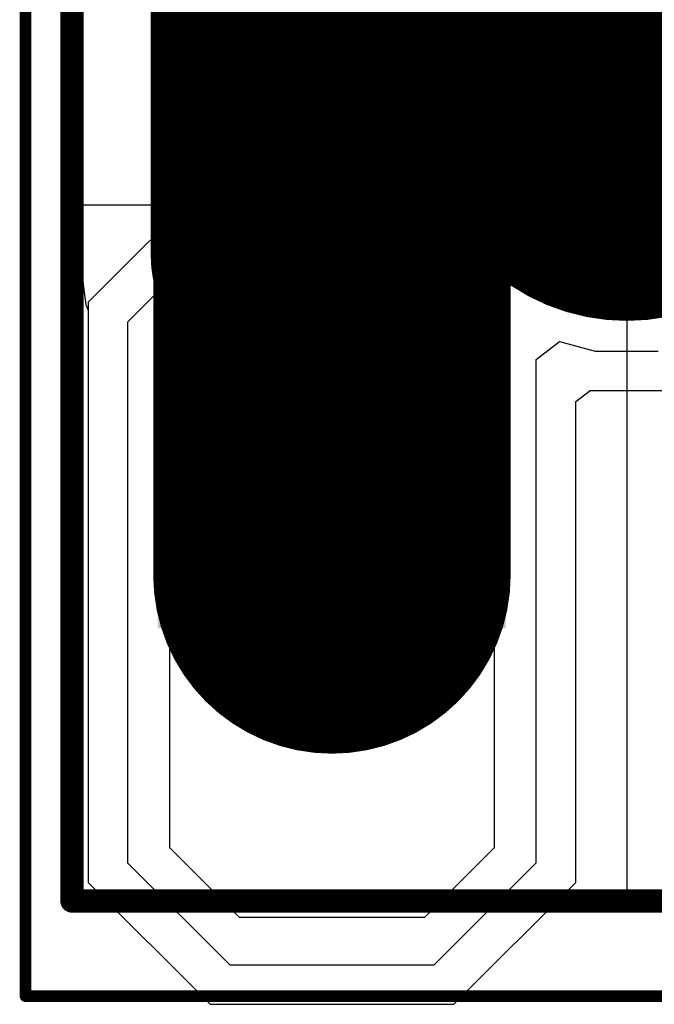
# Model space of a CAD drawing. Header units: millimetres. Extents: x -0.08 to 3.17, y -0.08 to 4.88.
# Tile 138 of 256: x 0.79 to 0.9, y 3.11 to 3.28. Entities that reach past the tile are written whole.
import ezdxf

# ---------------------------------------------------------------- set-up
doc = ezdxf.new("R2010")
doc.units = ezdxf.units.MM
doc.header["$MEASUREMENT"] = 0
for name, color, linetype in [('BottomLayer', 5, 'Continuous'), ('BottomSolder', 6, 'Continuous'), ('Mechanical13', 56, 'Continuous'), ('Mechanical15', 56, 'Continuous'), ('MidLayer1', 16, 'Continuous'), ('MidLayer2', 76, 'Continuous'), ('MultiLayer', 9, 'Continuous'), ('PadHoleLayer', 156, 'Continuous'), ('TopLayer', 1, 'Continuous'), ('TopPaste', 8, 'Continuous'), ('TopSolder', 216, 'Continuous')]:
    doc.layers.add(name, color=color, linetype=linetype)

# ---------------------------------------------------------------- blocks, each defined once
blk = doc.blocks.new('HLE_115_02_F_DV_F_________1_549')
at = {"layer": 'BottomLayer', "const_width": 0.05906}
for points in [[(-0.7, 0.07854), (-0.7, 0.02146)], [(-0.7, -0.07854), (-0.7, -0.02146)]]:
    blk.add_lwpolyline(points, dxfattribs=at)
at = {"layer": 'BottomLayer', "const_width": 0.02953}
for points in [[(-0.71476, 0.02146, 1), (-0.68524, 0.02146, 1)], [(-0.71476, -0.02146, 1), (-0.68524, -0.02146, 1)], [(-0.71476, -0.07854, 1), (-0.68524, -0.07854, 1)]]:
    blk.add_lwpolyline(points, format="xyb", close=True, dxfattribs=at)
at = {"layer": 'BottomSolder', "const_width": 0.06063}
for points in [[(-0.7, 0.07854), (-0.7, 0.02146)], [(-0.7, -0.07854), (-0.7, -0.02146)]]:
    blk.add_lwpolyline(points, dxfattribs=at)
at = {"layer": 'BottomSolder'}
for points, const_width in [([(-0.71516, 0.02146, 1), (-0.68484, 0.02146, 1)], 0.03031), ([(-0.71516, -0.02146, 1), (-0.68484, -0.02146, 1)], 0.03031), ([(-0.652, 0, 1), (-0.648, 0, 1)], 0.004), ([(-0.71516, -0.07854, 1), (-0.68484, -0.07854, 1)], 0.03031)]:
    blk.add_lwpolyline(points, format="xyb", close=True, dxfattribs=dict(at, const_width=const_width))
at = {"layer": 'Mechanical13'}
for p, q in [((-0.74409, -0.13386), (-0.74409, -0.01575)), ((-0.74409, -0.01575), (-0.65, -0.01575)), ((-0.65, -0.01575), (-0.65, -0.13386)), ((-0.65, -0.13386), (-0.74409, -0.13386))]:
    blk.add_line(p, q, dxfattribs=at)
at = {"layer": 'Mechanical13', "const_width": 0.00394}
for points in [[(-0.74409, -0.13386), (-0.74409, 0.13386)], [(-0.74409, -0.13386), (0.74409, -0.13386)]]:
    blk.add_lwpolyline(points, dxfattribs=at)
at = {"layer": 'Mechanical13', "const_width": 0.00197}
blk.add_lwpolyline([(-0.74508, -0.13386, 1), (-0.74311, -0.13386, 1)], format="xyb", close=True, dxfattribs=at)
blk.add_lwpolyline([(-0.74508, -0.13386, 1), (-0.74311, -0.13386, 1)], format="xyb", close=True, dxfattribs=at)
at = {"layer": 'Mechanical15', "const_width": 0.00197}
for points in [[(-0.75197, -0.15), (-0.75197, 0.15)], [(-0.75197, -0.15), (0.75197, -0.15)]]:
    blk.add_lwpolyline(points, dxfattribs=at)
at = {"layer": 'Mechanical15', "const_width": 0.000984}
blk.add_lwpolyline([(-0.75246, -0.15, 1), (-0.75148, -0.15, 1)], format="xyb", close=True, dxfattribs=at)
blk.add_lwpolyline([(-0.75246, -0.15, 1), (-0.75148, -0.15, 1)], format="xyb", close=True, dxfattribs=at)
at = {"layer": 'MidLayer1', "const_width": 0.05906}
for points in [[(-0.7, 0.07854), (-0.7, 0.02146)], [(-0.7, -0.07854), (-0.7, -0.02146)]]:
    blk.add_lwpolyline(points, dxfattribs=at)
at = {"layer": 'MidLayer1', "const_width": 0.02953}
for points in [[(-0.71476, 0.02146, 1), (-0.68524, 0.02146, 1)], [(-0.71476, -0.02146, 1), (-0.68524, -0.02146, 1)], [(-0.71476, -0.07854, 1), (-0.68524, -0.07854, 1)]]:
    blk.add_lwpolyline(points, format="xyb", close=True, dxfattribs=at)
at = {"layer": 'MidLayer2', "const_width": 0.05906}
for points in [[(-0.7, 0.07854), (-0.7, 0.02146)], [(-0.7, -0.07854), (-0.7, -0.02146)]]:
    blk.add_lwpolyline(points, dxfattribs=at)
at = {"layer": 'MidLayer2', "const_width": 0.02953}
for points in [[(-0.71476, 0.02146, 1), (-0.68524, 0.02146, 1)], [(-0.71476, -0.02146, 1), (-0.68524, -0.02146, 1)], [(-0.71476, -0.07854, 1), (-0.68524, -0.07854, 1)]]:
    blk.add_lwpolyline(points, format="xyb", close=True, dxfattribs=at)
at = {"layer": 'MultiLayer', "const_width": 0.05906}
for points in [[(-0.7, 0.07854), (-0.7, 0.02146)], [(-0.7, -0.07854), (-0.7, -0.02146)]]:
    blk.add_lwpolyline(points, dxfattribs=at)
at = {"layer": 'MultiLayer', "const_width": 0.02953}
for points in [[(-0.71476, 0.02146, 1), (-0.68524, 0.02146, 1)], [(-0.71476, -0.02146, 1), (-0.68524, -0.02146, 1)], [(-0.71476, -0.07854, 1), (-0.68524, -0.07854, 1)]]:
    blk.add_lwpolyline(points, format="xyb", close=True, dxfattribs=at)
at = {"layer": 'PadHoleLayer'}
for points, const_width in [([(-0.71181, 0.0185, 1), (-0.68819, 0.0185, 1)], 0.02362), ([(-0.66772, 0, 1), (-0.63228, 0, 1)], 0.03543), ([(-0.71181, -0.0185, 1), (-0.68819, -0.0185, 1)], 0.02362)]:
    blk.add_lwpolyline(points, format="xyb", close=True, dxfattribs=dict(at, const_width=const_width))
at = {"layer": 'TopLayer', "const_width": 0.05906}
for points in [[(-0.7, 0.07854), (-0.7, 0.02146)], [(-0.7, -0.07854), (-0.7, -0.02146)]]:
    blk.add_lwpolyline(points, dxfattribs=at)
at = {"layer": 'TopLayer', "const_width": 0.02953}
for points in [[(-0.71476, 0.02146, 1), (-0.68524, 0.02146, 1)], [(-0.71476, -0.02146, 1), (-0.68524, -0.02146, 1)], [(-0.71476, -0.07854, 1), (-0.68524, -0.07854, 1)]]:
    blk.add_lwpolyline(points, format="xyb", close=True, dxfattribs=at)
at = {"layer": 'TopSolder', "const_width": 0.06063}
for points in [[(-0.7, 0.07854), (-0.7, 0.02146)], [(-0.7, -0.07854), (-0.7, -0.02146)]]:
    blk.add_lwpolyline(points, dxfattribs=at)
at = {"layer": 'TopSolder'}
for points, const_width in [([(-0.71516, 0.02146, 1), (-0.68484, 0.02146, 1)], 0.03031), ([(-0.71516, -0.02146, 1), (-0.68484, -0.02146, 1)], 0.03031), ([(-0.652, 0, 1), (-0.648, 0, 1)], 0.004), ([(-0.71516, -0.07854, 1), (-0.68484, -0.07854, 1)], 0.03031)]:
    blk.add_lwpolyline(points, format="xyb", close=True, dxfattribs=dict(at, const_width=const_width))
blk.add_solid([(-0.72953, -0.0876), (-0.67047, -0.0876), (-0.72953, -0.07776), (-0.67047, -0.07776)], dxfattribs=at)

msp = doc.modelspace()

# ---------------------------------------------------------------- linework, layer by layer
at = {"layer": 'BottomLayer'}
for p, q in [((0.80441, 3.29772), (0.80441, 3.23556)), ((0.80441, 3.23556), (0.8055, 3.22734)), ((0.8055, 3.22734), (0.80589, 3.22639)), ((0.80589, 3.22639), (0.80589, 3.12933)), ((0.88857, 3.21092), (0.89101, 3.21279)), ((0.89101, 3.21279), (0.90345, 3.21279)), ((0.88857, 3.12933), (0.88857, 3.21092)), ((0.80589, 3.12933), (0.82656, 3.10866)), ((0.8679, 3.10866), (0.88857, 3.12933)), ((0.82656, 3.10866), (0.8679, 3.10866))]:
    msp.add_line(p, q, dxfattribs=at)
at = {"layer": 'BottomLayer', "const_width": 0.03937}
for points in [[(0.83618, 3.23556), (0.83618, 3.29772)], [(0.83618, 3.23556), (0.84062, 3.23113)], [(0.84062, 3.21664), (0.84062, 3.23113)], [(0.84062, 3.21664), (0.84723, 3.21003)]]:
    msp.add_lwpolyline(points, dxfattribs=at)
at = {"layer": 'BottomLayer', "const_width": 0.01969}
for points in [[(0.82634, 3.23556, 1), (0.84602, 3.23556, 1)], [(0.82634, 3.23556, 1), (0.84602, 3.23556, 1)], [(0.83078, 3.23113, 1), (0.85046, 3.23113, 1)], [(0.83078, 3.23113, 1), (0.85046, 3.23113, 1)], [(0.83078, 3.21664, 1), (0.85046, 3.21664, 1)], [(0.83078, 3.21664, 1), (0.85046, 3.21664, 1)], [(0.83739, 3.21003, 1), (0.85707, 3.21003, 1)]]:
    msp.add_lwpolyline(points, format="xyb", close=True, dxfattribs=at)
at = {"layer": 'MidLayer1'}
for p, q in [((0.80589, 3.29232), (0.82656, 3.27165)), ((0.82656, 3.27165), (0.84732, 3.27165)), ((0.84732, 3.27165), (0.85037, 3.26768)), ((0.85037, 3.26768), (0.84998, 3.26625)), ((0.84998, 3.26625), (0.84998, 3.25381)), ((0.85037, 3.25239), (0.84732, 3.24842)), ((0.84998, 3.25381), (0.85037, 3.25239)), ((0.82656, 3.24842), (0.80589, 3.22775)), ((0.84732, 3.24842), (0.82656, 3.24842)), ((0.80589, 3.22775), (0.80589, 3.12933)), ((0.88857, 3.21092), (0.89101, 3.21279)), ((0.89101, 3.21279), (0.90345, 3.21279)), ((0.88857, 3.12933), (0.88857, 3.21092)), ((0.80589, 3.12933), (0.82656, 3.10866)), ((0.8679, 3.10866), (0.88857, 3.12933)), ((0.82656, 3.10866), (0.8679, 3.10866))]:
    msp.add_line(p, q, dxfattribs=at)
at = {"layer": 'MidLayer2'}
for p, q in [((0.85566, 3.27834), (0.85881, 3.27334)), ((0.85881, 3.27334), (0.85668, 3.26537)), ((0.85668, 3.26537), (0.85668, 3.2547)), ((0.85668, 3.2547), (0.85881, 3.24673)), ((0.85881, 3.24673), (0.85566, 3.24173)), ((0.82991, 3.24173), (0.81258, 3.2244)), ((0.85566, 3.24173), (0.82991, 3.24173)), ((0.81258, 3.2244), (0.81258, 3.13267)), ((0.88187, 3.21806), (0.88584, 3.2211)), ((0.88584, 3.2211), (0.89189, 3.21948)), ((0.89189, 3.21948), (0.90257, 3.21948)), ((0.88187, 3.13267), (0.88187, 3.21806)), ((0.81258, 3.13267), (0.82991, 3.11535)), ((0.86455, 3.11535), (0.88187, 3.13267)), ((0.82991, 3.11535), (0.86455, 3.11535))]:
    msp.add_line(p, q, dxfattribs=at)
at = {"layer": 'TopLayer'}
for p, q in [((0.80589, 3.29232), (0.82656, 3.27165)), ((0.82656, 3.27165), (0.84732, 3.27165)), ((0.84732, 3.27165), (0.85037, 3.26768)), ((0.85037, 3.26768), (0.84998, 3.26625)), ((0.84998, 3.26625), (0.84998, 3.25381)), ((0.85037, 3.25239), (0.84732, 3.24842)), ((0.84998, 3.25381), (0.85037, 3.25239)), ((0.82656, 3.24842), (0.80589, 3.22775)), ((0.84732, 3.24842), (0.82656, 3.24842)), ((0.80589, 3.22775), (0.80589, 3.12933)), ((0.88857, 3.21092), (0.89101, 3.21279)), ((0.89101, 3.21279), (0.90345, 3.21279)), ((0.88857, 3.12933), (0.88857, 3.21092)), ((0.80589, 3.12933), (0.82656, 3.10866)), ((0.8679, 3.10866), (0.88857, 3.12933)), ((0.82656, 3.10866), (0.8679, 3.10866))]:
    msp.add_line(p, q, dxfattribs=at)
at = {"layer": 'TopPaste'}
for p, q in [((0.87479, 3.17066), (0.81967, 3.17066)), ((0.81967, 3.17066), (0.81967, 3.13523)), ((0.87479, 3.13523), (0.87479, 3.17066)), ((0.81967, 3.13523), (0.83148, 3.12342)), ((0.86298, 3.12342), (0.87479, 3.13523)), ((0.83148, 3.12342), (0.86298, 3.12342))]:
    msp.add_line(p, q, dxfattribs=at)

# ---------------------------------------------------------------- block references
msp.add_blockref('HLE_115_02_F_DV_F_________1_549', (1.54723, 3.26003))

doc.saveas('drawing.dxf')
